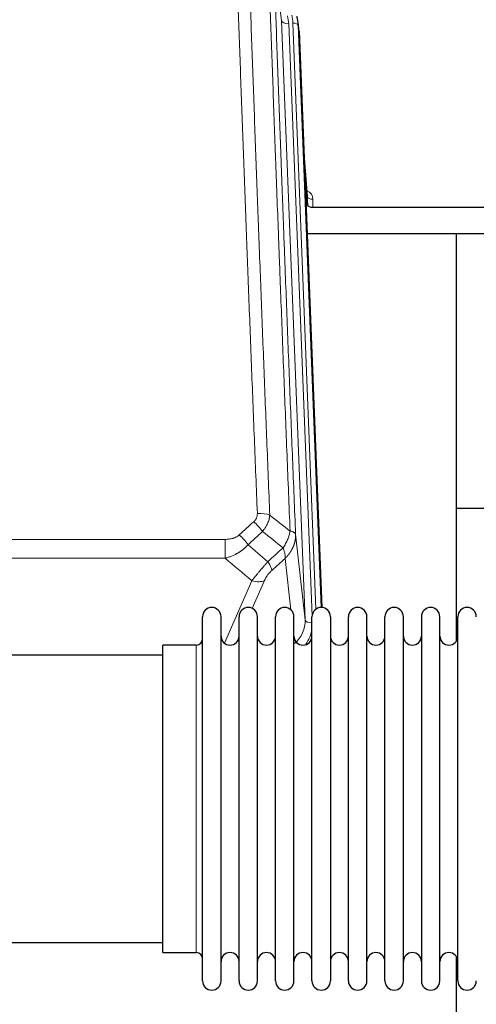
# Model space of a CAD drawing. Header units: inches. Extents: x 0 to 23760, y -13 to 16800.
# Tile 19 of 256: x 3397 to 3650, y 7557 to 8103. Entities that reach past the tile are written whole.
import ezdxf

# ---------------------------------------------------------------- set-up
doc = ezdxf.new("R2010")
doc.units = ezdxf.units.IN
doc.layers.add('1', color=7, linetype='Continuous', true_color=0xffffff)

msp = doc.modelspace()

# ---------------------------------------------------------------- linework, layer by layer
at = {"layer": '1', "color": 110, "linetype": 'Continuous', "lineweight": 13}
for p, q in [((3542.231, 8102.091), (3537.854, 8140.272)), ((3555.297, 7770.197), (3542.231, 8102.091)), ((3559.143, 7772.284), (3546.223, 8100.464)), ((3561.349, 7776.18), (3548.57, 8100.757)), ((3551.938, 8096.279), (3551.564, 8099.537)), ((3551.564, 8099.537), (3564.26, 7777.073)), ((3556.643, 8004.628), (3554.436, 8032.815)), ((3559.641, 8003.217), (3559.631, 7998.801)), ((3550.05, 7817.603), (3555.297, 7770.197)), ((3277.948, 7814.803), (3511.12, 7814.803)), ((3511.12, 7814.803), (3511.12, 7804.372)), ((3511.12, 7804.372), (3277.948, 7804.372)), ((3547.382, 7775.818), (3544.235, 7804.252)), ((3510.591, 7757.332), (3525.747, 7791.852)), ((3532.808, 7792.002), (3526.033, 7776.571)), ((3495.034, 7746.599), (3495.034, 7756.22)), ((3495.034, 7585.92), (3495.034, 7746.599))]:
    msp.add_line(p, q, dxfattribs=at)
at = {"layer": '1', "color": 2, "linetype": 'Continuous', "lineweight": 25}
for p, q in [((3551.816, 8097.863), (3551.443, 8101.122)), ((3551.938, 8096.279), (3564.505, 7777.067)), ((3556.636, 8004.808), (3554.429, 8033.007)), ((3554.81, 8023.333), (3556.632, 8000.051)), ((3556.632, 8000.051), (3556.643, 8004.628)), ((3559.631, 7998.801), (3672.534, 7998.801)), ((3672.534, 7983.991), (3556.359, 7983.991)), ((3639.194, 7758.607), (3639.194, 7983.989)), ((3711.198, 7831.941), (3639.233, 7831.941)), ((3498.534, 7760.57), (3498.534, 7771.97)), ((3508.734, 7760.57), (3508.734, 7771.97)), ((3518.734, 7760.57), (3518.734, 7771.97)), ((3528.934, 7760.57), (3528.934, 7771.97)), ((3538.934, 7760.57), (3538.934, 7771.97)), ((3549.134, 7760.57), (3549.134, 7771.97)), ((3559.134, 7760.57), (3559.134, 7771.97)), ((3569.334, 7771.97), (3569.334, 7760.57)), ((3579.334, 7760.57), (3579.334, 7771.97)), ((3589.534, 7760.57), (3589.534, 7771.97)), ((3599.534, 7570.17), (3599.534, 7771.97)), ((3609.734, 7570.17), (3609.734, 7771.97)), ((3619.734, 7771.97), (3619.734, 7570.17)), ((3629.934, 7570.17), (3629.934, 7771.97)), ((3639.934, 7570.17), (3639.934, 7771.97)), ((3495.034, 7756.22), (3476.534, 7756.22)), ((3476.534, 7746.599), (3476.534, 7756.22)), ((3498.534, 7570.17), (3498.534, 7760.57)), ((3508.734, 7570.17), (3508.734, 7760.57)), ((3518.734, 7570.17), (3518.734, 7760.57)), ((3528.934, 7570.17), (3528.934, 7760.57)), ((3538.934, 7570.17), (3538.934, 7760.57)), ((3549.134, 7570.17), (3549.134, 7760.57)), ((3559.134, 7570.17), (3559.134, 7760.57)), ((3569.334, 7760.57), (3569.334, 7570.17)), ((3579.334, 7570.17), (3579.334, 7760.57)), ((3589.534, 7570.17), (3589.534, 7760.57)), ((3476.534, 7750.57), (3380.534, 7750.57)), ((3476.534, 7585.92), (3476.534, 7746.599)), ((3380.534, 7591.57), (3476.534, 7591.57)), ((3476.534, 7585.92), (3495.034, 7585.92)), ((3639.194, 7546.717), (3639.194, 7583.544))]:
    msp.add_line(p, q, dxfattribs=at)
for centre, radius, start, end in [((3503.634, 7771.97), 5.1, 0, 180), ((3523.834, 7771.97), 5.1, 0, 180), ((3544.034, 7771.97), 5.1, 0, 180), ((3564.234, 7771.97), 5.1, 0, 180), ((3584.434, 7771.97), 5.1, 0, 180), ((3604.634, 7771.97), 5.1, 0, 180), ((3624.834, 7771.97), 5.1, 0, 180), ((3645.034, 7771.97), 5.1, 0, 180), ((3495.034, 7759.72), 3.5, 270, 0), ((3513.734, 7761.22), 5, 180, 0), ((3533.934, 7761.22), 5, 180, 0), ((3554.134, 7761.22), 5, 180, 0), ((3574.334, 7761.22), 5, 180, 0), ((3594.534, 7761.22), 5, 180, 0), ((3614.734, 7761.22), 5, 180, 0), ((3634.934, 7761.22), 5, 180, 0), ((3495.034, 7582.42), 3.5, 0, 90), ((3513.734, 7580.92), 5, 0, 180), ((3533.934, 7580.92), 5, 0, 180), ((3554.134, 7580.92), 5, 0, 180), ((3574.334, 7580.92), 5, 0, 180), ((3594.534, 7580.92), 5, 0, 180), ((3614.734, 7580.92), 5, 0, 180), ((3634.934, 7580.92), 5, 0, 180), ((3503.634, 7570.17), 5.1, 180, 0), ((3523.834, 7570.17), 5.1, 180, 0), ((3544.034, 7570.17), 5.1, 180, 0), ((3564.234, 7570.17), 5.1, 180, 0), ((3584.434, 7570.17), 5.1, 180, 0), ((3604.634, 7570.17), 5.1, 180, 0), ((3624.834, 7570.17), 5.1, 180, 0), ((3645.034, 7570.17), 5.1, 180, 0)]:
    msp.add_arc(centre, radius, start, end, dxfattribs=at)
at = {"layer": '1', "color": 110, "linetype": 'Continuous', "lineweight": 13}
for centre, major_axis, ratio, start_param, end_param in [((3546.223, 8102.311), (-3.997, -0.157), 0.4614673, 0.0341943, 1.5526308), ((3522.205, 8099.714), (-24.033, -0.038), 0.8858289, 3.1750594, 3.3842109), ((3524.552, 8100.007), (-24.033, -0.038), 0.8858289, 3.1750594, 3.3842109), ((3548.57, 8099.372), (-2.998, -0.118), 0.4614673, 3.175787, 4.6942235), ((3553.638, 8003.217), (-6.003, -0.046), 0.8757409, 3.1327535, 4.2284576), ((3559.641, 8004.672), (3, -0.007), 0.4848086, 3.1763596, 4.7135294), ((3528.859, 7824.894), (9.992, 0.404), 0.431453, 0.7935197, 1.5533391), ((3526.887, 7820.301), (-6.729, 7.397), 0.3051216, 4.2889758, 5.0360109), ((3518.878, 7813.009), (-6.736, 7.391), 0.3030979, 4.2875497, 5.03344), ((3529.834, 7803.622), (-6.719, 7.407), 0.3029797, 3.5431496, 4.2886573), ((3525.747, 7798.023), (9.156, -4.02), 0.5833249, 4.9631119, 5.806783), ((3535.27, 7769.699), (20.033, -0.591), 0.8872905, 5.5253333, 6.3444464), ((3559.289, 7770.418), (-3.997, -0.157), 0.4614673, 0.0341943, 1.5136497), ((3535.27, 7767.852), (24.034, -0.11), 0.8859493, 5.722211, 6.1681029)]:
    msp.add_ellipse(centre, major_axis=major_axis, ratio=ratio, start_param=start_param, end_param=end_param, dxfattribs=at)
at = {"layer": '1', "color": 2, "linetype": 'Continuous', "lineweight": 25}
for centre, major_axis, ratio, start_param, end_param in [((3524.552, 8098.622), (-27.027, -0.37), 0.8864308, 3.1643526, 3.3735041), ((3559.631, 8000.095), (3, 0), 0.4313147, 3.1753737, 4.7125436)]:
    msp.add_ellipse(centre, major_axis=major_axis, ratio=ratio, start_param=start_param, end_param=end_param, dxfattribs=at)
at = {"layer": '1', "color": 110, "linetype": 'Continuous', "lineweight": 13}
for points, knots in [([(3528.859, 7829.212), (3528.302, 7843.042), (3527.201, 7870.573), (3525.593, 7911.476), (3524.551, 7938.485), (3523.781, 7958.643), (3523.398, 7968.698), (3523.02, 7978.716), (3522.768, 7985.386), (3522.643, 7988.718), (3522.02, 8005.353), (3521.528, 8018.59), (3520.803, 8038.339), (3520.563, 8044.904), (3520.087, 8057.994), (3519.851, 8064.521), (3519.149, 8084.044), (3518.229, 8109.923), (3517.338, 8135.501), (3516.901, 8148.215)], [0, 0, 0, 0, 0.125, 0.25, 0.375, 0.375, 0.4375, 0.46875, 0.46875, 0.5, 0.5, 0.625, 0.625, 0.6875, 0.6875, 0.75, 0.75, 0.875, 1, 1, 1, 1]), ([(3523.768, 8146.849), (3524.207, 8134.151), (3525.098, 8108.606), (3526.02, 8082.759), (3526.723, 8063.261), (3526.959, 8056.743), (3527.436, 8043.669), (3527.676, 8037.113), (3528.402, 8017.389), (3528.894, 8004.168), (3529.518, 7987.554), (3529.644, 7984.227), (3529.895, 7977.565), (3530.274, 7967.56), (3530.657, 7957.518), (3531.429, 7937.385), (3532.472, 7910.411), (3534.082, 7869.559), (3535.184, 7842.064), (3535.742, 7828.251)], [0, 0, 0, 0, 0.125, 0.25, 0.25, 0.3125, 0.3125, 0.375, 0.375, 0.5, 0.5, 0.53125, 0.53125, 0.5625, 0.625, 0.625, 0.75, 0.875, 1, 1, 1, 1]), ([(3546.994, 7819.384), (3546.423, 7833.437), (3545.295, 7861.408), (3543.65, 7902.959), (3542.584, 7930.39), (3541.795, 7950.863), (3541.404, 7961.074), (3540.953, 7972.943), (3540.76, 7978.02), (3540.632, 7981.402), (3540.568, 7983.093), (3540.249, 7991.538), (3539.87, 8001.645), (3539.432, 8013.389), (3539.245, 8018.412), (3539.121, 8021.758), (3539.059, 8023.43), (3538.503, 8038.466), (3537.53, 8065.041), (3536.119, 8104.434), (3535.211, 8130.384), (3534.765, 8143.28)], [0, 0, 0, 0, 0.125, 0.25, 0.375, 0.375, 0.4375, 0.46875, 0.484375, 0.484375, 0.5, 0.5, 0.5625, 0.59375, 0.609375, 0.609375, 0.625, 0.625, 0.75, 0.875, 1, 1, 1, 1]), ([(3537.854, 8140.272), (3538.299, 8127.424), (3539.205, 8101.573), (3540.612, 8062.329), (3541.582, 8035.856), (3542.137, 8020.876), (3542.198, 8019.211), (3542.322, 8015.877), (3542.508, 8010.874), (3542.945, 7999.175), (3543.323, 7989.106), (3543.641, 7980.693), (3543.705, 7979.009), (3543.833, 7975.639), (3544.025, 7970.581), (3544.475, 7958.757), (3544.865, 7948.585), (3545.651, 7928.19), (3546.715, 7900.862), (3548.355, 7859.468), (3549.48, 7831.603), (3550.05, 7817.603)], [0, 0, 0, 0, 0.125, 0.25, 0.375, 0.375, 0.390625, 0.390625, 0.40625, 0.4375, 0.5, 0.5, 0.515625, 0.515625, 0.53125, 0.5625, 0.625, 0.625, 0.75, 0.875, 1, 1, 1, 1]), ([(3528.859, 7829.212), (3528.868, 7828.998), (3528.865, 7828.785), (3528.848, 7828.519), (3528.844, 7828.466), (3528.834, 7828.36), (3528.829, 7828.306), (3528.81, 7828.147), (3528.794, 7828.042), (3528.739, 7827.728), (3528.69, 7827.522), (3528.57, 7827.115), (3528.498, 7826.914), (3528.372, 7826.618), (3528.327, 7826.519), (3528.255, 7826.374), (3528.23, 7826.325), (3528.178, 7826.229), (3528.152, 7826.181), (3528.018, 7825.944), (3527.899, 7825.761), (3527.643, 7825.408), (3527.505, 7825.238), (3527.211, 7824.91), (3527.053, 7824.752), (3526.887, 7824.6)], [0, 0, 0, 0, 0.125, 0.125, 0.15625, 0.15625, 0.1875, 0.1875, 0.25, 0.25, 0.375, 0.375, 0.5, 0.5, 0.5625, 0.5625, 0.59375, 0.59375, 0.625, 0.625, 0.75, 0.75, 0.875, 0.875, 1, 1, 1, 1]), ([(3535.742, 7828.251), (3535.706, 7827.857), (3535.653, 7827.463), (3535.565, 7826.968), (3535.546, 7826.869), (3535.506, 7826.671), (3535.486, 7826.572), (3535.42, 7826.275), (3535.372, 7826.078), (3535.215, 7825.487), (3534.974, 7824.703), (3534.666, 7823.927), (3534.41, 7823.348), (3534.298, 7823.107), (3534.18, 7822.867), (3534.132, 7822.772), (3534.107, 7822.724), (3534.034, 7822.58), (3533.984, 7822.485), (3533.73, 7822.01), (3533.512, 7821.637), (3533.046, 7820.901), (3532.552, 7820.178), (3532, 7819.478), (3531.71, 7819.134)], [0, 0, 0, 0, 0.125, 0.125, 0.15625, 0.15625, 0.1875, 0.1875, 0.25, 0.25, 0.375, 0.5, 0.5, 0.5625, 0.578125, 0.578125, 0.59375, 0.59375, 0.625, 0.625, 0.75, 0.75, 0.875, 1, 1, 1, 1]), ([(3518.878, 7817.278), (3518.753, 7817.164), (3518.623, 7817.053), (3518.422, 7816.894), (3518.353, 7816.842), (3518.216, 7816.74), (3518.146, 7816.691), (3517.793, 7816.448), (3517.499, 7816.273), (3516.889, 7815.954), (3516.573, 7815.811), (3516.166, 7815.651), (3516.083, 7815.62), (3515.919, 7815.56), (3515.836, 7815.531), (3515.588, 7815.447), (3515.422, 7815.395), (3514.92, 7815.25), (3514.583, 7815.169), (3513.904, 7815.031), (3513.561, 7814.976), (3512.871, 7814.888), (3512.524, 7814.856), (3511.825, 7814.813), (3511.474, 7814.803), (3511.12, 7814.803)], [0, 0, 0, 0, 0.0625, 0.0625, 0.09375, 0.09375, 0.125, 0.125, 0.25, 0.25, 0.375, 0.375, 0.40625, 0.40625, 0.4375, 0.4375, 0.5, 0.5, 0.625, 0.625, 0.75, 0.75, 0.875, 0.875, 1, 1, 1, 1]), ([(3546.994, 7819.384), (3546.866, 7818.639), (3546.687, 7817.877), (3546.23, 7816.332), (3545.953, 7815.55), (3545.465, 7814.377), (3545.29, 7813.985), (3544.918, 7813.204), (3544.721, 7812.815), (3544.094, 7811.653), (3543.632, 7810.887), (3543.129, 7810.138)], [0, 0, 0, 0, 0.25, 0.25, 0.5, 0.5, 0.625, 0.625, 0.75, 0.75, 1, 1, 1, 1]), ([(3550.05, 7817.603), (3550.05, 7817.583), (3550.052, 7817.544), (3550.054, 7817.484), (3550.055, 7817.424), (3550.057, 7817.365), (3550.058, 7817.305), (3550.059, 7817.245), (3550.059, 7817.185), (3550.06, 7817.126), (3550.06, 7817.066), (3550.06, 7817.007), (3550.06, 7816.947), (3550.059, 7816.887), (3550.058, 7816.828), (3550.058, 7816.768), (3550.056, 7816.709), (3550.055, 7816.649), (3550.053, 7816.589), (3550.051, 7816.53), (3550.049, 7816.47), (3550.047, 7816.411), (3550.044, 7816.351), (3550.041, 7816.292), (3550.038, 7816.233), (3550.035, 7816.173), (3550.031, 7816.114), (3550.028, 7816.055), (3550.024, 7815.995), (3550.019, 7815.936), (3550.015, 7815.877), (3550.01, 7815.817), (3550.005, 7815.758), (3550, 7815.699), (3549.995, 7815.64), (3549.989, 7815.581), (3549.984, 7815.522), (3549.977, 7815.463), (3549.971, 7815.404), (3549.965, 7815.345), (3549.958, 7815.286), (3549.951, 7815.227), (3549.944, 7815.168), (3549.937, 7815.109), (3549.929, 7815.05), (3549.921, 7814.991), (3549.913, 7814.933), (3549.905, 7814.874), (3549.896, 7814.815), (3549.888, 7814.757), (3549.879, 7814.698), (3549.87, 7814.639), (3549.86, 7814.581), (3549.851, 7814.522), (3549.841, 7814.464), (3549.831, 7814.405), (3549.821, 7814.347), (3549.81, 7814.289), (3549.8, 7814.231), (3549.789, 7814.172), (3549.778, 7814.114), (3549.766, 7814.056), (3549.755, 7813.998), (3549.743, 7813.94), (3549.731, 7813.882), (3549.719, 7813.824), (3549.707, 7813.766), (3549.694, 7813.708), (3549.681, 7813.65), (3549.668, 7813.593), (3549.655, 7813.535), (3549.642, 7813.477), (3549.628, 7813.42), (3549.614, 7813.362), (3549.6, 7813.305), (3549.586, 7813.247), (3549.572, 7813.19), (3549.557, 7813.133), (3549.542, 7813.075), (3549.527, 7813.018), (3549.512, 7812.961), (3549.496, 7812.904), (3549.481, 7812.847), (3549.465, 7812.79), (3549.449, 7812.733), (3549.432, 7812.676), (3549.416, 7812.62), (3549.399, 7812.563), (3549.382, 7812.506), (3549.365, 7812.45), (3549.348, 7812.393), (3549.331, 7812.337), (3549.313, 7812.28), (3549.295, 7812.224), (3549.277, 7812.168), (3549.259, 7812.111), (3549.24, 7812.055), (3549.222, 7811.999), (3549.203, 7811.943), (3549.184, 7811.887), (3549.165, 7811.831), (3549.145, 7811.775), (3549.126, 7811.72), (3549.106, 7811.664), (3549.086, 7811.608), (3549.066, 7811.553), (3549.045, 7811.497), (3549.025, 7811.442), (3549.004, 7811.387), (3548.983, 7811.331), (3548.962, 7811.276), (3548.941, 7811.221), (3548.919, 7811.166), (3548.898, 7811.111), (3548.876, 7811.056), (3548.854, 7811.002), (3548.831, 7810.947), (3548.809, 7810.892), (3548.786, 7810.838), (3548.764, 7810.783), (3548.741, 7810.729), (3548.718, 7810.674), (3548.694, 7810.62), (3548.671, 7810.566), (3548.647, 7810.512), (3548.623, 7810.458), (3548.599, 7810.404), (3548.575, 7810.35), (3548.551, 7810.296), (3548.526, 7810.242), (3548.501, 7810.189), (3548.476, 7810.135), (3548.451, 7810.082), (3548.426, 7810.029), (3548.401, 7809.975), (3548.375, 7809.922), (3548.349, 7809.869), (3548.323, 7809.816), (3548.297, 7809.763), (3548.271, 7809.71), (3548.244, 7809.657), (3548.218, 7809.605), (3548.191, 7809.552), (3548.164, 7809.5), (3548.137, 7809.447), (3548.11, 7809.395), (3548.082, 7809.343), (3548.055, 7809.29), (3548.027, 7809.238), (3547.999, 7809.186), (3547.971, 7809.134), (3547.942, 7809.083), (3547.914, 7809.031), (3547.885, 7808.979), (3547.857, 7808.928), (3547.828, 7808.876), (3547.799, 7808.825), (3547.769, 7808.774), (3547.74, 7808.723), (3547.711, 7808.672), (3547.681, 7808.621), (3547.651, 7808.57), (3547.621, 7808.519), (3547.591, 7808.468), (3547.56, 7808.418), (3547.53, 7808.367), (3547.499, 7808.317), (3547.469, 7808.267), (3547.438, 7808.216), (3547.406, 7808.166), (3547.375, 7808.116), (3547.344, 7808.066), (3547.312, 7808.017), (3547.281, 7807.967), (3547.249, 7807.917), (3547.217, 7807.868), (3547.185, 7807.818), (3547.152, 7807.769), (3547.12, 7807.72), (3547.087, 7807.671), (3547.055, 7807.622), (3547.022, 7807.573), (3546.989, 7807.524), (3546.956, 7807.475), (3546.922, 7807.427), (3546.889, 7807.378), (3546.855, 7807.33), (3546.822, 7807.281), (3546.788, 7807.233), (3546.754, 7807.185), (3546.72, 7807.137), (3546.685, 7807.089), (3546.651, 7807.042), (3546.616, 7806.994), (3546.582, 7806.946), (3546.547, 7806.899), (3546.512, 7806.851), (3546.477, 7806.804), (3546.442, 7806.757), (3546.406, 7806.71), (3546.371, 7806.663), (3546.335, 7806.616), (3546.3, 7806.57), (3546.264, 7806.523), (3546.228, 7806.476), (3546.192, 7806.43), (3546.155, 7806.384), (3546.119, 7806.338), (3546.082, 7806.291), (3546.046, 7806.245), (3546.009, 7806.2), (3545.972, 7806.154), (3545.935, 7806.108), (3545.898, 7806.063), (3545.861, 7806.017), (3545.823, 7805.972), (3545.786, 7805.927), (3545.748, 7805.882), (3545.71, 7805.837), (3545.673, 7805.792), (3545.635, 7805.747), (3545.597, 7805.702), (3545.558, 7805.658), (3545.52, 7805.613), (3545.481, 7805.569), (3545.443, 7805.525), (3545.404, 7805.481), (3545.365, 7805.437), (3545.327, 7805.393), (3545.287, 7805.349), (3545.248, 7805.306), (3545.209, 7805.262), (3545.17, 7805.219), (3545.13, 7805.175), (3545.091, 7805.132), (3545.051, 7805.089), (3545.011, 7805.046), (3544.971, 7805.003), (3544.931, 7804.961), (3544.891, 7804.918), (3544.851, 7804.875), (3544.81, 7804.833), (3544.77, 7804.791), (3544.729, 7804.749), (3544.689, 7804.707), (3544.648, 7804.665), (3544.607, 7804.623), (3544.566, 7804.581), (3544.525, 7804.54), (3544.484, 7804.498), (3544.443, 7804.457), (3544.401, 7804.416), (3544.36, 7804.374), (3544.318, 7804.333), (3544.277, 7804.293), (3544.249, 7804.265), (3544.235, 7804.252)], [0, 0, 0, 0, 0.0042303, 0.0084583, 0.0126838, 0.016907, 0.0211277, 0.0253461, 0.0295621, 0.0337757, 0.037987, 0.0421959, 0.0464023, 0.0506064, 0.0548082, 0.0590075, 0.0632045, 0.0673991, 0.0715913, 0.0757811, 0.0799686, 0.0841537, 0.0883364, 0.0925167, 0.0966947, 0.1008703, 0.1050435, 0.1092144, 0.1133829, 0.117549, 0.1217128, 0.1258741, 0.1300332, 0.1341898, 0.1383441, 0.1424961, 0.1466456, 0.1507929, 0.1549377, 0.1590802, 0.1632203, 0.1673581, 0.1714935, 0.1756266, 0.1797573, 0.1838856, 0.1880116, 0.1921352, 0.1962565, 0.2003755, 0.204492, 0.2086063, 0.2127182, 0.2168277, 0.2209349, 0.2250397, 0.2291422, 0.2332423, 0.2373401, 0.2414356, 0.2455287, 0.2496195, 0.2537079, 0.257794, 0.2618777, 0.2659591, 0.2700382, 0.2741149, 0.2781893, 0.2822614, 0.2863311, 0.2903985, 0.2944635, 0.2985262, 0.3025866, 0.3066447, 0.3107004, 0.3147538, 0.3188048, 0.3228536, 0.3269, 0.3309441, 0.3349858, 0.3390253, 0.3430624, 0.3470972, 0.3511296, 0.3551598, 0.3591876, 0.3632131, 0.3672363, 0.3712571, 0.3752757, 0.3792919, 0.3833058, 0.3873174, 0.3913267, 0.3953337, 0.3993384, 0.4033407, 0.4073408, 0.4113385, 0.4153339, 0.419327, 0.4233179, 0.4273064, 0.4312926, 0.4352765, 0.4392581, 0.4432373, 0.4472143, 0.451189, 0.4551614, 0.4591315, 0.4630993, 0.4670648, 0.471028, 0.4749889, 0.4789475, 0.4829038, 0.4868578, 0.4908095, 0.494759, 0.4987061, 0.502651, 0.5065936, 0.5105338, 0.5144718, 0.5184076, 0.522341, 0.5262721, 0.530201, 0.5341276, 0.5380519, 0.5419739, 0.5458936, 0.5498111, 0.5537262, 0.5576392, 0.5615498, 0.5654581, 0.5693642, 0.573268, 0.5771696, 0.5810688, 0.5849658, 0.5888606, 0.592753, 0.5966432, 0.6005311, 0.6044168, 0.6083002, 0.6121813, 0.6160602, 0.6199368, 0.6238111, 0.6276832, 0.6315531, 0.6354206, 0.6392859, 0.643149, 0.6470098, 0.6508684, 0.6547247, 0.6585787, 0.6624305, 0.66628, 0.6701273, 0.6739724, 0.6778152, 0.6816557, 0.685494, 0.6893301, 0.6931639, 0.6969955, 0.7008248, 0.7046519, 0.7084768, 0.7122994, 0.7161198, 0.7199379, 0.7237539, 0.7275675, 0.731379, 0.7351882, 0.7389952, 0.7427999, 0.7466024, 0.7504027, 0.7542008, 0.7579966, 0.7617902, 0.7655816, 0.7693708, 0.7731577, 0.7769424, 0.7807249, 0.7845052, 0.7882833, 0.7920591, 0.7958327, 0.7996042, 0.8033734, 0.8071403, 0.8109051, 0.8146677, 0.818428, 0.8221862, 0.8259421, 0.8296958, 0.8334474, 0.8371967, 0.8409438, 0.8446887, 0.8484314, 0.8521719, 0.8559102, 0.8596463, 0.8633802, 0.867112, 0.8708415, 0.8745688, 0.8782939, 0.8820169, 0.8857376, 0.8894562, 0.8931726, 0.8968867, 0.9005987, 0.9043086, 0.9080162, 0.9117216, 0.9154249, 0.919126, 0.9228249, 0.9265216, 0.9302161, 0.9339085, 0.9375987, 0.9412867, 0.9449725, 0.9486562, 0.9523377, 0.956017, 0.9596942, 0.9633691, 0.967042, 0.9707126, 0.9743811, 0.9780474, 0.9817116, 0.9853736, 0.9890334, 0.9926911, 0.9963466, 1, 1, 1, 1]), ([(3550.05, 7817.603), (3550.02, 7817.807), (3549.93, 7818.003), (3549.707, 7818.277), (3549.618, 7818.365), (3549.412, 7818.534), (3549.295, 7818.615), (3549.034, 7818.769), (3548.89, 7818.841), (3548.575, 7818.977), (3548.405, 7819.04), (3548.041, 7819.157), (3547.847, 7819.21), (3547.437, 7819.305), (3547.221, 7819.347), (3546.994, 7819.384)], [0, 0, 0, 0, 0.25, 0.25, 0.375, 0.375, 0.5, 0.5, 0.625, 0.625, 0.75, 0.75, 0.875, 0.875, 1, 1, 1, 1]), ([(3523.696, 7811.823), (3523.496, 7811.594), (3523.29, 7811.369), (3522.973, 7811.037), (3522.866, 7810.927), (3522.65, 7810.71), (3522.54, 7810.603), (3521.987, 7810.072), (3521.526, 7809.665), (3520.569, 7808.888), (3520.073, 7808.516), (3519.431, 7808.074), (3519.302, 7807.987), (3519.106, 7807.857), (3519.041, 7807.814), (3518.909, 7807.729), (3518.843, 7807.687), (3518.512, 7807.477), (3518.177, 7807.274), (3517.838, 7807.078), (3517.701, 7807), (3517.633, 7806.962), (3517.427, 7806.847), (3517.29, 7806.772), (3516.876, 7806.552), (3516.599, 7806.41), (3515.761, 7806.001), (3515.196, 7805.749), (3514.053, 7805.287), (3513.475, 7805.077), (3512.307, 7804.695), (3511.716, 7804.523), (3511.12, 7804.372)], [0, 0, 0, 0, 0.0625, 0.0625, 0.09375, 0.09375, 0.125, 0.125, 0.25, 0.25, 0.375, 0.375, 0.40625, 0.40625, 0.421875, 0.421875, 0.4375, 0.4375, 0.5, 0.515625, 0.515625, 0.53125, 0.53125, 0.5625, 0.5625, 0.625, 0.625, 0.75, 0.75, 0.875, 0.875, 1, 1, 1, 1]), ([(3543.129, 7810.138), (3543.236, 7809.854), (3543.336, 7809.572), (3543.524, 7809.015), (3543.611, 7808.74), (3543.77, 7808.197), (3543.842, 7807.93), (3543.971, 7807.406), (3544.028, 7807.15), (3544.124, 7806.649), (3544.164, 7806.405), (3544.227, 7805.93), (3544.25, 7805.701), (3544.29, 7805.035), (3544.281, 7804.624), (3544.235, 7804.252)], [0, 0, 0, 0, 0.125, 0.125, 0.25, 0.25, 0.375, 0.375, 0.5, 0.5, 0.625, 0.625, 0.75, 0.75, 1, 1, 1, 1]), ([(3534.642, 7802.432), (3534.258, 7801.994), (3533.488, 7801.11), (3532.712, 7800.21), (3532.128, 7799.53), (3531.934, 7799.302), (3531.689, 7799.016), (3531.641, 7798.959), (3531.543, 7798.844), (3531.397, 7798.672), (3531.251, 7798.501), (3530.767, 7797.931), (3530.383, 7797.477), (3529.624, 7796.574), (3529.249, 7796.125), (3528.784, 7795.566), (3528.691, 7795.455), (3528.507, 7795.232), (3528.232, 7794.9), (3527.962, 7794.573), (3527.428, 7793.924), (3527.08, 7793.498), (3526.57, 7792.872), (3526.403, 7792.665), (3526.154, 7792.357), (3526.071, 7792.255), (3525.908, 7792.053), (3525.827, 7791.952), (3525.747, 7791.852)], [0, 0, 0, 0, 0.125, 0.25, 0.25, 0.3125, 0.3125, 0.328125, 0.328125, 0.34375, 0.375, 0.375, 0.5, 0.5, 0.625, 0.625, 0.65625, 0.65625, 0.6875, 0.75, 0.75, 0.875, 0.875, 0.9375, 0.9375, 0.96875, 0.96875, 1, 1, 1, 1]), ([(3532.808, 7792.002), (3532.833, 7792.059), (3532.859, 7792.117), (3532.912, 7792.233), (3532.939, 7792.291), (3533.022, 7792.467), (3533.08, 7792.585), (3533.259, 7792.94), (3533.387, 7793.179), (3533.595, 7793.542), (3533.667, 7793.664), (3533.779, 7793.847), (3533.836, 7793.939), (3533.894, 7794.032), (3533.933, 7794.093), (3533.953, 7794.124), (3534.132, 7794.402), (3534.3, 7794.647), (3534.651, 7795.133), (3534.834, 7795.375), (3535.074, 7795.673), (3535.147, 7795.763), (3535.221, 7795.852), (3535.271, 7795.911), (3535.296, 7795.941), (3535.421, 7796.089), (3535.523, 7796.205), (3535.829, 7796.548), (3536.037, 7796.769), (3536.461, 7797.195), (3536.676, 7797.401), (3536.895, 7797.6)], [0, 0, 0, 0, 0.03125, 0.03125, 0.0625, 0.0625, 0.125, 0.125, 0.25, 0.25, 0.3125, 0.3125, 0.34375, 0.359375, 0.359375, 0.375, 0.375, 0.5, 0.5, 0.625, 0.625, 0.65625, 0.671875, 0.671875, 0.6875, 0.6875, 0.75, 0.75, 0.875, 0.875, 1, 1, 1, 1])]:
    msp.add_open_spline(points, degree=3, knots=knots, dxfattribs=at)
for points in [[(3535.742, 7828.251), (3539.495, 7825.3), (3543.245, 7822.344), (3546.994, 7819.384)], [(3518.878, 7817.278), (3521.548, 7819.721), (3524.217, 7822.161), (3526.887, 7824.6)], [(3531.71, 7819.134), (3529.038, 7816.699), (3526.367, 7814.262), (3523.696, 7811.823)], [(3543.129, 7810.138), (3539.325, 7813.141), (3535.518, 7816.14), (3531.71, 7819.134)], [(3523.696, 7811.823), (3527.343, 7808.691), (3530.991, 7805.561), (3534.642, 7802.432)], [(3534.642, 7802.432), (3537.471, 7805.003), (3540.3, 7807.572), (3543.129, 7810.138)], [(3525.747, 7791.852), (3520.868, 7796.023), (3515.992, 7800.196), (3511.12, 7804.372)], [(3544.235, 7804.252), (3541.788, 7802.036), (3539.342, 7799.819), (3536.895, 7797.6)]]:
    msp.add_open_spline(points, degree=3, dxfattribs=at)

doc.saveas('drawing.dxf')
